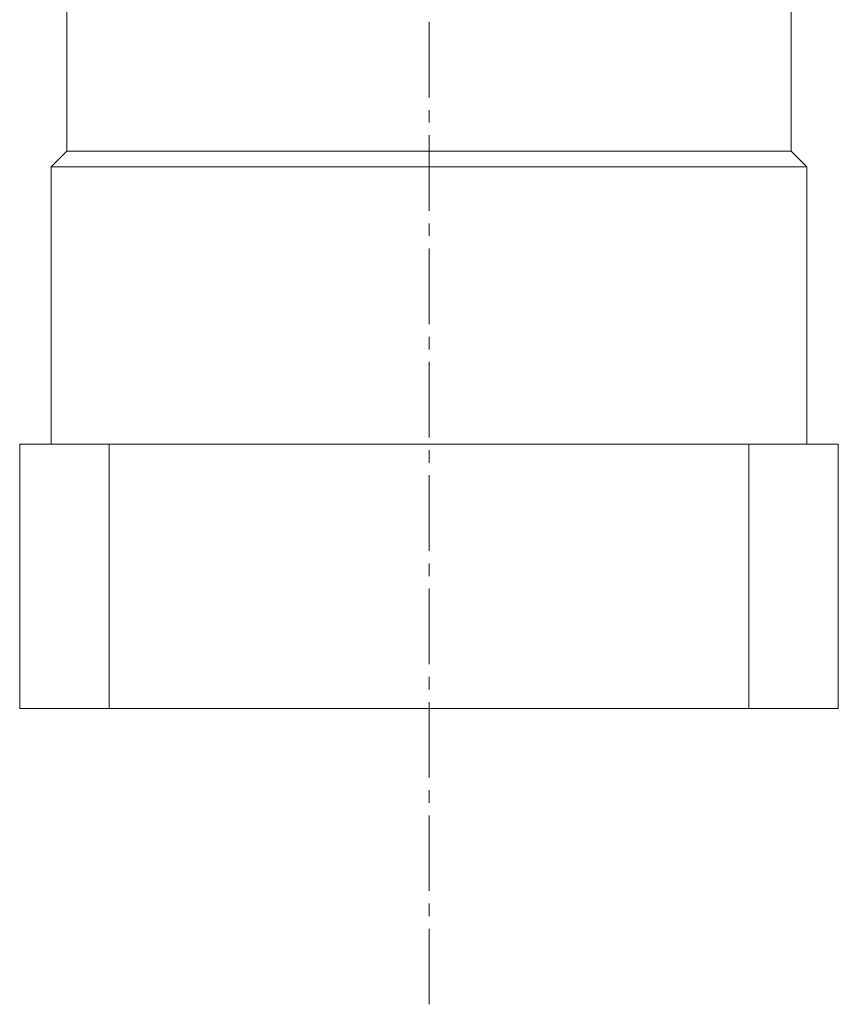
# Model space of a CAD drawing. Header units: millimetres. Extents: x 966 to 1957, y -249 to 451.
# Tile 4 of 5: x 1452 to 1582, y -4 to 152. Entities that reach past the tile are written whole.
import ezdxf

# ---------------------------------------------------------------- set-up
doc = ezdxf.new("R2010")
doc.units = ezdxf.units.MM
doc.linetypes.add('点画线', pattern=[18, 12, -2, 2, -2])
doc.layers.get('0').update_dxf_attribs({"lineweight": 35})
doc.layers.add('中心线层', color=1, linetype='点画线', lineweight=18)

msp = doc.modelspace()

# ---------------------------------------------------------------- linework, layer by layer
at = {"color": 7, "linetype": 'Continuous', "lineweight": 15}
for p, q in [((1459.9318, 156.587), (1459.9318, 131.087)), ((1574.9318, 131.087), (1574.9318, 156.587)), ((1459.9318, 131.087), (1457.4318, 128.587)), ((1459.9318, 131.087), (1517.4318, 131.087)), ((1517.4318, 131.087), (1574.9318, 131.087)), ((1577.4318, 128.587), (1574.9318, 131.087)), ((1457.4318, 128.587), (1457.4318, 84.587)), ((1457.4318, 128.587), (1577.4318, 128.587)), ((1577.4318, 84.587), (1577.4318, 128.587)), ((1452.4318, 84.587), (1452.4318, 42.587)), ((1466.6258, 84.587), (1452.4318, 84.587)), ((1466.6258, 42.587), (1466.6258, 84.587)), ((1568.2378, 84.587), (1466.6258, 84.587)), ((1568.2378, 84.587), (1568.2378, 42.587)), ((1582.4318, 84.587), (1568.2378, 84.587)), ((1582.4318, 42.587), (1582.4318, 84.587)), ((1452.4318, 42.587), (1466.6258, 42.587)), ((1568.2378, 42.587), (1466.6258, 42.587)), ((1568.2378, 42.587), (1582.4318, 42.587))]:
    msp.add_line(p, q, dxfattribs=at)
at = {"layer": '中心线层'}
msp.add_line((1517.4318, -4.3693), (1517.4318, 335.587), dxfattribs=at)

doc.saveas('drawing.dxf')
